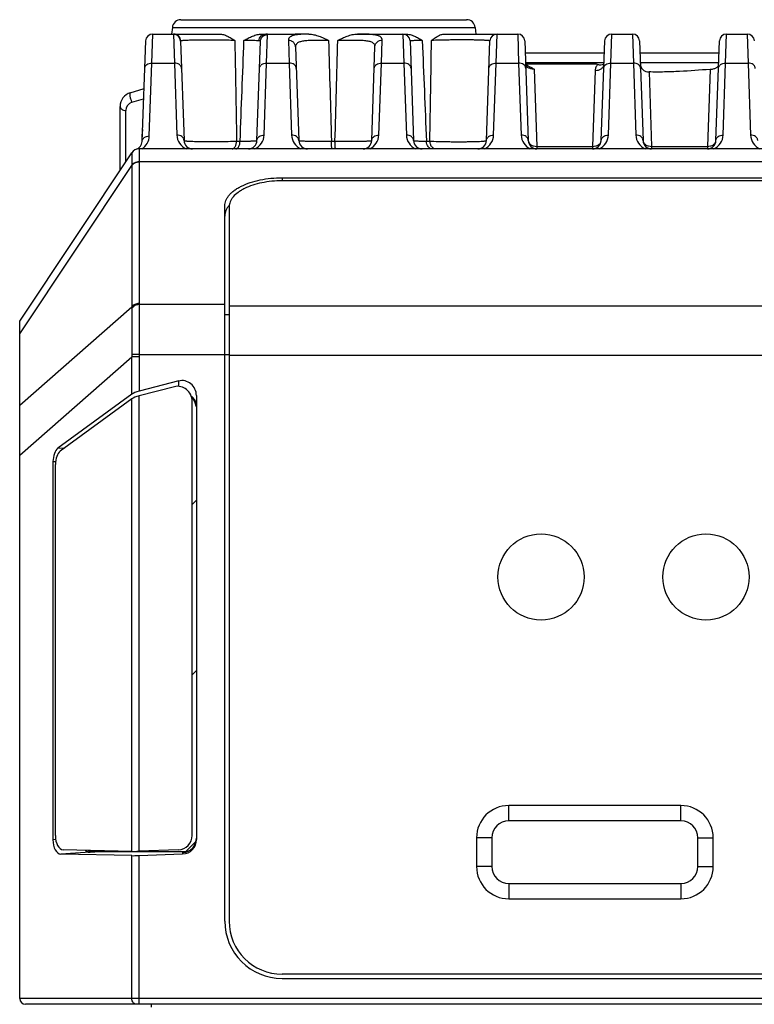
# Model space of a CAD drawing. Header units: millimetres. Extents: x 41 to 356, y 46 to 372.
# Tile 2 of 22: x 68 to 93, y 72 to 106. Entities that reach past the tile are written whole.
import ezdxf

# ---------------------------------------------------------------- set-up
doc = ezdxf.new("R2010")
doc.units = ezdxf.units.MM
doc.header["$LTSCALE"] = 23.1
doc.layers.add('00_COMPONENTS', color=7, linetype='CONTINUOUS')

msp = doc.modelspace()

# ---------------------------------------------------------------- linework, layer by layer
at = {"layer": '00_COMPONENTS', "color": 7}
for p, q in [((72.944, 105.656), (72.919, 105.424)), ((73.242, 105.924), (83.202, 105.924)), ((83.5, 105.656), (83.524, 105.424)), ((72.263, 105.424), (74.594, 105.424)), ((76.072, 105.424), (77.222, 105.424)), ((77.7, 105.423), (77.222, 105.424)), ((79.395, 105.424), (81.078, 105.424)), ((82.424, 105.424), (84.981, 105.424)), ((88.263, 105.424), (88.981, 105.424)), ((92.263, 105.424), (92.981, 105.424)), ((71.891, 101.683), (72.014, 105.183)), ((73.23, 105.18), (73.352, 101.714)), ((75.892, 101.714), (76.013, 105.165)), ((77.238, 104.974), (77.352, 101.714)), ((79.892, 101.714), (80.006, 104.981)), ((81.23, 105.183), (81.352, 101.714)), ((83.892, 101.714), (84.014, 105.183)), ((85.23, 105.183), (85.352, 101.714)), ((87.892, 101.714), (88.014, 105.183)), ((89.23, 105.183), (89.352, 101.714)), ((91.892, 101.714), (92.014, 105.183)), ((85.245, 104.775), (87.999, 104.775)), ((89.245, 104.775), (91.999, 104.775)), ((85.258, 104.383), (87.719, 104.383)), ((89.26, 104.35), (89.261, 104.345)), ((75.958, 103.814), (75.966, 103.816)), ((71.478, 103.382), (71.956, 103.525)), ((71.122, 100.674), (71.122, 102.903)), ((71.893, 101.736), (71.893, 101.937)), ((67.622, 95.424), (71.533, 101.291)), ((117.461, 101.424), (71.783, 101.424)), ((76.772, 100.417), (112.472, 100.417)), ((112.472, 100.311), (76.772, 100.311)), ((74.772, 74.524), (74.772, 99.434)), ((74.922, 99.403), (74.922, 74.524)), ((67.622, 71.824), (67.622, 95.424)), ((73.164, 93.338), (71.782, 92.983)), ((73.014, 93.137), (71.782, 92.821)), ((71.533, 92.877), (68.956, 90.993)), ((71.533, 92.715), (69.039, 90.892)), ((73.633, 77.506), (73.633, 92.628)), ((73.783, 92.828), (73.783, 77.361)), ((68.783, 90.529), (68.783, 77.358)), ((68.866, 77.506), (68.866, 90.428)), ((90.672, 78.549), (84.672, 78.549)), ((83.547, 77.424), (83.547, 76.424)), ((91.797, 76.424), (91.797, 77.424)), ((71.533, 76.803), (69.057, 76.857)), ((71.533, 76.953), (69.14, 77.005)), ((70.147, 76.945), (70.419, 76.945)), ((70.419, 76.945), (73.462, 76.945)), ((73.15, 77.006), (71.782, 76.957)), ((71.782, 76.807), (73.3, 76.861)), ((84.672, 75.299), (90.672, 75.299)), ((112.472, 72.674), (76.772, 72.674)), ((76.772, 72.524), (112.472, 72.524)), ((121.422, 71.624), (67.822, 71.624))]:
    msp.add_line(p, q, dxfattribs=at)
at = {"layer": '00_COMPONENTS', "color": 4}
for p, q in [((72.944, 105.656), (83.5, 105.656)), ((72.23, 104.415), (72.263, 105.424)), ((72.981, 105.421), (73.014, 104.415)), ((76.23, 104.415), (76.263, 105.405)), ((79.467, 105.424), (79.464, 105.424)), ((80.981, 105.424), (81.014, 104.415)), ((84.23, 104.415), (84.263, 105.424)), ((84.981, 105.424), (85.014, 104.415)), ((88.23, 104.415), (88.263, 105.424)), ((88.981, 105.424), (89.014, 104.415)), ((92.23, 104.415), (92.263, 105.424)), ((92.981, 105.424), (93.014, 104.415)), ((76.988, 105.204), (77.014, 104.415)), ((80.23, 104.415), (80.256, 105.212)), ((72.141, 101.873), (72.23, 104.415)), ((72.23, 104.415), (73.014, 104.415)), ((73.014, 104.415), (73.102, 101.905)), ((76.142, 101.905), (76.23, 104.415)), ((76.23, 104.415), (77.014, 104.415)), ((77.014, 104.415), (77.102, 101.905)), ((80.142, 101.905), (80.23, 104.415)), ((80.23, 104.415), (81.014, 104.415)), ((81.014, 104.415), (81.102, 101.905)), ((84.142, 101.905), (84.23, 104.415)), ((84.23, 104.415), (85.014, 104.415)), ((85.014, 104.415), (85.102, 101.905)), ((85.257, 104.433), (87.987, 104.433)), ((88.142, 101.905), (88.23, 104.415)), ((88.23, 104.415), (89.014, 104.415)), ((89.014, 104.415), (89.102, 101.905)), ((89.257, 104.433), (91.987, 104.433)), ((92.142, 101.905), (92.23, 104.415)), ((92.23, 104.415), (93.014, 104.415)), ((93.014, 104.415), (93.102, 101.905)), ((85.558, 104.198), (85.651, 101.512)), ((87.685, 104.157), (87.593, 101.512)), ((89.561, 104.104), (89.651, 101.512)), ((91.686, 104.193), (91.593, 101.512)), ((71.536, 103.049), (71.943, 103.171)), ((71.322, 100.974), (71.322, 102.761)), ((71.893, 101.937), (71.9, 101.932)), ((75.185, 101.693), (75.306, 101.693)), ((78.492, 101.693), (78.613, 101.693)), ((81.799, 101.693), (81.92, 101.693)), ((71.533, 101.291), (71.533, 101.29)), ((85.651, 101.512), (85.651, 101.424)), ((85.651, 101.512), (87.593, 101.512)), ((87.593, 101.512), (87.593, 101.424)), ((89.651, 101.512), (89.651, 101.424)), ((89.651, 101.512), (91.593, 101.512)), ((91.593, 101.512), (91.593, 101.424)), ((67.622, 94.98), (71.533, 100.846)), ((71.533, 100.846), (71.533, 95.919)), ((71.782, 100.962), (71.782, 96.036)), ((117.461, 100.972), (71.783, 100.972)), ((76.772, 100.417), (76.772, 100.311)), ((67.622, 92.495), (71.533, 95.919)), ((74.772, 95.998), (71.783, 95.998)), ((74.922, 95.954), (114.322, 95.954)), ((74.772, 95.65), (74.922, 95.65)), ((67.622, 90.757), (71.533, 94.181)), ((71.783, 94.257), (71.532, 94.262)), ((71.533, 92.877), (71.533, 94.181)), ((71.782, 94.181), (71.533, 94.181)), ((71.782, 94.181), (71.782, 92.983)), ((71.783, 94.257), (74.922, 94.257)), ((74.922, 94.234), (114.322, 94.234)), ((73.164, 93.151), (73.164, 93.338)), ((71.533, 76.953), (71.533, 92.715)), ((71.782, 76.957), (71.782, 92.821)), ((68.956, 90.993), (69.192, 91.004)), ((68.783, 90.529), (68.872, 90.533)), ((73.633, 89.04), (73.783, 89.19)), ((73.633, 83.1), (73.783, 83.25)), ((84.672, 78.015), (84.672, 78.549)), ((90.672, 78.015), (90.672, 78.549)), ((90.672, 78.015), (84.672, 78.015)), ((68.877, 77.363), (68.783, 77.358)), ((73.417, 76.945), (73.765, 77.293)), ((84.081, 77.424), (83.547, 77.424)), ((84.081, 77.424), (84.081, 76.424)), ((91.263, 76.424), (91.263, 77.424)), ((91.263, 77.424), (91.797, 77.424)), ((70.077, 76.92), (69.057, 76.857)), ((70.077, 76.92), (70.419, 76.945)), ((73.3, 76.914), (73.357, 76.919)), ((73.3, 76.914), (73.3, 76.861)), ((71.533, 71.824), (71.533, 76.803)), ((71.782, 71.624), (71.782, 76.807)), ((84.081, 76.424), (83.547, 76.424)), ((91.263, 76.424), (91.797, 76.424)), ((84.672, 75.833), (84.672, 75.299)), ((84.672, 75.833), (90.672, 75.833)), ((90.672, 75.833), (90.672, 75.299)), ((121.622, 71.824), (67.622, 71.824)), ((72.212, 71.524), (72.212, 71.624))]:
    msp.add_line(p, q, dxfattribs=at)
at = {"layer": '00_COMPONENTS', "color": 7}
for points in [[(83.985, 104.373), (83.985, 104.372), (83.983, 104.37), (83.981, 104.367), (83.978, 104.364)], [(85.277, 104.354), (85.273, 104.357), (85.269, 104.361), (85.266, 104.364), (85.263, 104.367), (85.261, 104.37), (85.259, 104.372), (85.259, 104.373)], [(85.357, 104.308), (85.349, 104.311), (85.339, 104.316), (85.33, 104.32), (85.322, 104.324), (85.314, 104.329), (85.307, 104.333), (85.3, 104.337), (85.293, 104.342), (85.288, 104.346), (85.282, 104.35), (85.277, 104.354)], [(87.985, 104.359), (87.985, 104.358), (87.985, 104.357), (87.985, 104.357), (87.984, 104.357), (87.984, 104.357)]]:
    msp.add_lwpolyline(points, dxfattribs=at)
for centre in [(85.795, 86.511), (91.545, 86.511)]:
    msp.add_circle(centre, 1.5, dxfattribs=at)
for centre, radius, start, end in [((73.242, 105.624), 0.3, 90, 174), ((83.202, 105.624), 0.3, 6, 90), ((72.263, 105.174), 0.25, 90, 178), ((72.981, 105.174), 0.25, 2, 84.6667), ((80.981, 105.174), 0.25, 2, 90), ((84.263, 105.174), 0.25, 90, 178), ((84.981, 105.174), 0.25, 2, 90), ((88.263, 105.174), 0.25, 90, 178), ((88.981, 105.174), 0.25, 2, 90), ((92.263, 105.174), 0.25, 90, 178), ((92.981, 105.174), 0.25, 2, 90), ((88.786, 107.394), 3.194, 250.4936, 251.5495), ((87.777, 104.89), 0.549, 291.3698, 292.3529), ((71.622, 102.903), 0.5, 106.6992, 180), ((72.913, 101.937), 1.02, 171.0338, 180.0111), ((71.591, 101.693), 0.3, 288.5657, 358), ((73.651, 101.724), 0.3, 182, 270), ((75.593, 101.724), 0.3, 270, 358), ((77.651, 101.724), 0.3, 182, 270), ((79.593, 101.724), 0.3, 270, 358), ((81.651, 101.724), 0.3, 182, 270), ((83.593, 101.724), 0.3, 270, 358), ((85.651, 101.724), 0.3, 182, 270), ((87.593, 101.724), 0.3, 270, 358), ((89.651, 101.724), 0.3, 182, 270), ((91.593, 101.724), 0.3, 270, 358), ((71.782, 101.124), 0.3, 90, 146.3099), ((84.672, 77.424), 1.125, 90, 180), ((90.672, 77.424), 1.125, 0, 90), ((73.29, 77.414), 0.499, 271.2124, 274.5258), ((84.672, 76.424), 1.125, 180, 270), ((90.672, 76.424), 1.125, 270, 360), ((76.772, 74.524), 2, 180, 270), ((76.772, 74.524), 1.85, 180, 270), ((67.822, 71.824), 0.2, 180, 270)]:
    msp.add_arc(centre, radius, start, end, dxfattribs=at)
at = {"layer": '00_COMPONENTS', "color": 4}
for centre, radius, start, end in [((72.981, 105.171), 0.25, 2.017, 90.0195), ((79.372, 87.943), 17.481, 89.6958, 89.9246), ((-1630.494, 130.903), 1712.664, 359.022747, 359.140103), ((71.622, 102.761), 0.3, 106.6991, 180.0001), ((71.591, 101.893), 0.55, 301.6243, 358.0009), ((73.651, 101.924), 0.55, 181.9999, 245.2671), ((75.593, 101.924), 0.55, 294.7328, 358.0001), ((77.651, 101.924), 0.55, 181.9999, 245.2671), ((79.593, 101.924), 0.55, 294.7328, 358.0001), ((81.651, 101.924), 0.55, 181.9999, 245.2671), ((83.593, 101.924), 0.55, 294.7328, 358.0001), ((85.651, 101.924), 0.55, 181.9999, 245.2671), ((87.593, 101.924), 0.55, 294.7328, 358.0001), ((89.651, 101.924), 0.55, 181.9999, 245.2671), ((91.593, 101.924), 0.55, 294.7328, 358.0001), ((93.651, 101.924), 0.55, 181.9999, 245.2671), ((71.783, 101.124), 0.3, 146.3099, 146.349), ((72.815, 100.861), 1.282, 180.2301, 180.6641), ((73.028, 100.962), 1.245, 179.5672, 179.9999), ((72.516, 95.884), 0.984, 177.9548, 180.4123), ((72.611, 96.036), 0.829, 180.0046, 182.5948), ((75.225, 94.249), 3.693, 179.7872, 181.0558), ((75.207, 94.181), 3.424, 178.7234, 179.9981), ((84.672, 77.424), 0.591, 90, 180), ((90.672, 77.424), 0.591, 0, 90), ((84.672, 76.424), 0.591, 180, 270), ((90.672, 76.424), 0.591, 270, 360)]:
    msp.add_arc(centre, radius, start, end, dxfattribs=at)
at = {"layer": '00_COMPONENTS', "color": 7}
for centre, major_axis, ratio, start_param, end_param in [((72.893, 101.918), (-0.479, 0.898), 0.977687, 0.914259, 1.071148), ((73.283, 92.828), (0, 0.524), 0.953479, -1.570796, 0.240077), ((71.782, 92.888), (0.299, 0.085), 0.294741, 1.48754, 2.470334), ((73.133, 92.628), (0, -0.524), 0.953479, 1.570796, 3.381668), ((71.782, 92.726), (0.299, 0.085), 0.294744, 1.48754, 2.470334), ((73.417, 92.353), (0.001, 0.501), 0.730594, 4.900293, 5.723645), ((69.06, 90.529), (0, 0.5), 0.554295, 0.384968, 1.570793), ((69.143, 90.428), (0, 0.5), 0.554295, 0.384969, 1.570796), ((69.06, 77.358), (0, 0.501), 0.55398, 1.570793, 3.129496), ((69.143, 77.506), (0, 0.501), 0.553981, -4.712389, -3.153689), ((73.133, 77.506), (0, -0.5), 0.999265, 0.035665, 1.570796), ((73.283, 77.361), (0, 0.5), 0.999265, -3.105925, -1.570796), ((73.417, 77.446), (-0.001, 0.501), 0.731234, 4.119196, 4.642654), ((70.147, 77.446), (0.001, 0.501), 0.731234, -3.548476, -3.140021), ((70.42, 77.446), (0.001, 0.501), 0.731234, -3.515902, -3.140021), ((71.782, 76.968), (0.3, 0.011), 0.038313, -2.55496, -1.572166), ((73.417, 77.446), (-0.001, 0.501), 0.731234, -3.14317, -2.960426), ((71.782, 76.818), (0.3, 0.011), 0.038315, -2.55496, -1.572167)]:
    msp.add_ellipse(centre, major_axis=major_axis, ratio=ratio, start_param=start_param, end_param=end_param, dxfattribs=at)
at = {"layer": '00_COMPONENTS', "color": 4}
for points, knots in [([(72.989, 105.424), (72.988, 105.424), (72.986, 105.424), (72.983, 105.424), (72.981, 105.423), (72.981, 105.422), (72.981, 105.421)], [0, 0, 0, 0, 0.390985, 0.673455, 0.861377, 1, 1, 1, 1]), ([(73.237, 105.187), (73.236, 105.218), (73.221, 105.281), (73.165, 105.36), (73.084, 105.412), (73.021, 105.424), (72.989, 105.424)], [0, 0, 0, 0, 0.250683, 0.50095, 0.750666, 1, 1, 1, 1]), ([(75.964, 105.19), (75.966, 105.221), (75.981, 105.283), (76.035, 105.36), (76.112, 105.412), (76.173, 105.424), (76.203, 105.424)], [0, 0, 0, 0, 0.254827, 0.506703, 0.754701, 1, 1, 1, 1]), ([(76.013, 105.165), (76.014, 105.196), (76.029, 105.26), (76.085, 105.339), (76.167, 105.393), (76.231, 105.405), (76.263, 105.405)], [0, 0, 0, 0, 0.249561, 0.499376, 0.749553, 1, 1, 1, 1]), ([(76.263, 105.405), (76.263, 105.406), (76.262, 105.41), (76.259, 105.414), (76.254, 105.417), (76.244, 105.421), (76.227, 105.424), (76.212, 105.424), (76.203, 105.424)], [0, 0, 0, 0, 0.068761, 0.139463, 0.223275, 0.327334, 0.609353, 1, 1, 1, 1]), ([(77.7, 105.423), (77.645, 105.422), (77.542, 105.42), (77.397, 105.412), (77.272, 105.398), (77.169, 105.378), (77.098, 105.353), (77.054, 105.328), (77.029, 105.307), (77.009, 105.285), (76.996, 105.26), (76.989, 105.233), (76.988, 105.214), (76.988, 105.204)], [0, 0, 0, 0, 0.203212, 0.384201, 0.540402, 0.67062, 0.775627, 0.819797, 0.859434, 0.895731, 0.930179, 0.964421, 1, 1, 1, 1]), ([(80.256, 105.212), (80.257, 105.222), (80.255, 105.241), (80.247, 105.269), (80.232, 105.295), (80.21, 105.318), (80.182, 105.338), (80.147, 105.356), (80.106, 105.371), (80.039, 105.389), (79.938, 105.405), (79.8, 105.416), (79.64, 105.422), (79.527, 105.424), (79.467, 105.424)], [0, 0, 0, 0, 0.033706, 0.066157, 0.099067, 0.134216, 0.173158, 0.217079, 0.2668, 0.322834, 0.454715, 0.612986, 0.795818, 1, 1, 1, 1]), ([(73.237, 105.187), (73.236, 105.187), (73.234, 105.186), (73.232, 105.185), (73.231, 105.182), (73.23, 105.181), (73.23, 105.18)], [0, 0, 0, 0, 0.316485, 0.570587, 0.786219, 1, 1, 1, 1]), ([(73.248, 105.189), (73.247, 105.189), (73.243, 105.188), (73.24, 105.188), (73.237, 105.187)], [0, 0, 0, 0, 0.288726, 1, 1, 1, 1]), ([(75.121, 105.2), (75.032, 105.203), (74.846, 105.207), (74.559, 105.212), (74.263, 105.214), (73.977, 105.213), (73.754, 105.211), (73.595, 105.208), (73.495, 105.205), (73.409, 105.202), (73.34, 105.198), (73.288, 105.194), (73.259, 105.191), (73.248, 105.189)], [0, 0, 0, 0, 0.141865, 0.298529, 0.460014, 0.615761, 0.755561, 0.816615, 0.87047, 0.916318, 0.953499, 0.981507, 1, 1, 1, 1]), ([(75.121, 105.2), (75.126, 104.908), (75.147, 103.739), (75.168, 102.57), (75.185, 101.693)], [0, 0, 0, 0, 0.24993, 1, 1, 1, 1]), ([(75.964, 105.19), (75.937, 105.191), (75.871, 105.194), (75.755, 105.197), (75.608, 105.199), (75.5, 105.2), (75.441, 105.2)], [0, 0, 0, 0, 0.155296, 0.378862, 0.663551, 1, 1, 1, 1]), ([(76.013, 105.165), (76.013, 105.166), (76.013, 105.17), (76.009, 105.177), (76, 105.183), (75.984, 105.188), (75.971, 105.189), (75.964, 105.19)], [0, 0, 0, 0, 0.087457, 0.172387, 0.367204, 0.636314, 1, 1, 1, 1]), ([(77.238, 104.974), (77.237, 105.004), (77.222, 105.066), (77.165, 105.142), (77.083, 105.193), (77.02, 105.204), (76.988, 105.204)], [0, 0, 0, 0, 0.244879, 0.492741, 0.744826, 1, 1, 1, 1]), ([(78.389, 105.2), (78.311, 105.2), (78.158, 105.201), (77.937, 105.202), (77.764, 105.199), (77.638, 105.192), (77.554, 105.184), (77.479, 105.173), (77.414, 105.158), (77.358, 105.139), (77.312, 105.115), (77.277, 105.087), (77.253, 105.053), (77.239, 105.015), (77.237, 104.988), (77.238, 104.974)], [0, 0, 0, 0, 0.186749, 0.364989, 0.527563, 0.600916, 0.668049, 0.728459, 0.781894, 0.828457, 0.868736, 0.903948, 0.936002, 0.967265, 1, 1, 1, 1]), ([(80.006, 104.981), (80.007, 104.995), (80.005, 105.024), (79.989, 105.065), (79.96, 105.099), (79.918, 105.128), (79.865, 105.151), (79.801, 105.169), (79.725, 105.182), (79.639, 105.192), (79.543, 105.198), (79.399, 105.202), (79.205, 105.203), (78.961, 105.201), (78.793, 105.2), (78.709, 105.199)], [0, 0, 0, 0, 0.031103, 0.060875, 0.091941, 0.126908, 0.1677, 0.215402, 0.270404, 0.33259, 0.401491, 0.476406, 0.640776, 0.818037, 1, 1, 1, 1]), ([(80.006, 104.981), (80.008, 105.012), (80.022, 105.073), (80.079, 105.15), (80.161, 105.2), (80.225, 105.212), (80.256, 105.212)], [0, 0, 0, 0, 0.245058, 0.492993, 0.745005, 1, 1, 1, 1]), ([(81.657, 105.2), (81.625, 105.2), (81.565, 105.199), (81.48, 105.198), (81.407, 105.196), (81.353, 105.194), (81.317, 105.192), (81.294, 105.191), (81.275, 105.19), (81.259, 105.189), (81.247, 105.187), (81.238, 105.186), (81.233, 105.185), (81.231, 105.184), (81.23, 105.183), (81.23, 105.183)], [0, 0, 0, 0, 0.223125, 0.421867, 0.593931, 0.737353, 0.797812, 0.850544, 0.895412, 0.932303, 0.961138, 0.981878, 0.994577, 0.998047, 1, 1, 1, 1]), ([(84.014, 105.183), (84.014, 105.184), (84.01, 105.186), (84.006, 105.188), (84.001, 105.189), (83.994, 105.191), (83.981, 105.193), (83.962, 105.196), (83.934, 105.199), (83.901, 105.201), (83.861, 105.204), (83.798, 105.207), (83.705, 105.211), (83.58, 105.215), (83.438, 105.217), (83.283, 105.219), (83.116, 105.22), (82.943, 105.22), (82.768, 105.219), (82.54, 105.216), (82.276, 105.211), (82.071, 105.204), (81.976, 105.2)], [0, 0, 0, 0, 0.002157, 0.004196, 0.006956, 0.010451, 0.014688, 0.02539, 0.03904, 0.055594, 0.074984, 0.097127, 0.149256, 0.210985, 0.281061, 0.357993, 0.440085, 0.525481, 0.612234, 0.69837, 0.861177, 1, 1, 1, 1]), ([(71.98, 104.224), (71.98, 104.237), (71.985, 104.263), (72, 104.3), (72.024, 104.333), (72.067, 104.373), (72.136, 104.407), (72.198, 104.416), (72.23, 104.415)], [0, 0, 0, 0, 0.111327, 0.224903, 0.342545, 0.46532, 0.725445, 1, 1, 1, 1]), ([(73.264, 104.224), (73.263, 104.237), (73.259, 104.263), (73.244, 104.3), (73.22, 104.333), (73.177, 104.373), (73.108, 104.407), (73.046, 104.416), (73.014, 104.415)], [0, 0, 0, 0, 0.111327, 0.224903, 0.342545, 0.46532, 0.725445, 1, 1, 1, 1]), ([(75.98, 104.224), (75.98, 104.237), (75.985, 104.263), (76, 104.3), (76.024, 104.333), (76.067, 104.373), (76.136, 104.407), (76.198, 104.416), (76.23, 104.415)], [0, 0, 0, 0, 0.111327, 0.224903, 0.342545, 0.46532, 0.725445, 1, 1, 1, 1]), ([(77.264, 104.224), (77.263, 104.237), (77.259, 104.263), (77.244, 104.3), (77.22, 104.333), (77.177, 104.373), (77.108, 104.407), (77.046, 104.416), (77.014, 104.415)], [0, 0, 0, 0, 0.111327, 0.224903, 0.342545, 0.46532, 0.725445, 1, 1, 1, 1]), ([(79.98, 104.224), (79.98, 104.237), (79.985, 104.263), (80, 104.3), (80.024, 104.333), (80.067, 104.373), (80.136, 104.407), (80.198, 104.416), (80.23, 104.415)], [0, 0, 0, 0, 0.111327, 0.224903, 0.342545, 0.46532, 0.725445, 1, 1, 1, 1]), ([(81.264, 104.224), (81.263, 104.237), (81.259, 104.263), (81.244, 104.3), (81.22, 104.333), (81.177, 104.373), (81.108, 104.407), (81.046, 104.416), (81.014, 104.415)], [0, 0, 0, 0, 0.111327, 0.224903, 0.342545, 0.46532, 0.725445, 1, 1, 1, 1]), ([(83.98, 104.224), (83.98, 104.237), (83.985, 104.263), (84, 104.3), (84.024, 104.333), (84.067, 104.373), (84.136, 104.407), (84.198, 104.416), (84.23, 104.415)], [0, 0, 0, 0, 0.111327, 0.224903, 0.342545, 0.46532, 0.725445, 1, 1, 1, 1]), ([(85.264, 104.224), (85.263, 104.237), (85.259, 104.263), (85.244, 104.3), (85.22, 104.333), (85.177, 104.373), (85.108, 104.407), (85.046, 104.416), (85.014, 104.415)], [0, 0, 0, 0, 0.111327, 0.224903, 0.342545, 0.46532, 0.725445, 1, 1, 1, 1]), ([(85.558, 104.198), (85.519, 104.198), (85.462, 104.206), (85.392, 104.228), (85.347, 104.25), (85.31, 104.275), (85.282, 104.302), (85.265, 104.33), (85.259, 104.35), (85.259, 104.359)], [0, 0, 0, 0, 0.318432, 0.468412, 0.606771, 0.730096, 0.836192, 0.925046, 1, 1, 1, 1]), ([(87.775, 104.364), (87.748, 104.335), (87.715, 104.286), (87.69, 104.213), (87.686, 104.176), (87.685, 104.157)], [0, 0, 0, 0, 0.516226, 0.760644, 1, 1, 1, 1]), ([(87.685, 104.157), (87.723, 104.157), (87.797, 104.165), (87.88, 104.201), (87.932, 104.243), (87.961, 104.278), (87.979, 104.317), (87.984, 104.345), (87.985, 104.359)], [0, 0, 0, 0, 0.287228, 0.553359, 0.675145, 0.788962, 0.896308, 1, 1, 1, 1]), ([(87.98, 104.224), (87.98, 104.237), (87.985, 104.263), (88, 104.3), (88.024, 104.333), (88.067, 104.373), (88.136, 104.407), (88.198, 104.416), (88.23, 104.415)], [0, 0, 0, 0, 0.111327, 0.224903, 0.342545, 0.46532, 0.725445, 1, 1, 1, 1]), ([(89.264, 104.224), (89.263, 104.237), (89.259, 104.263), (89.244, 104.3), (89.22, 104.333), (89.177, 104.373), (89.108, 104.407), (89.046, 104.416), (89.014, 104.415)], [0, 0, 0, 0, 0.111327, 0.224903, 0.342545, 0.46532, 0.725445, 1, 1, 1, 1]), ([(89.261, 104.345), (89.261, 104.346), (89.26, 104.351), (89.259, 104.355), (89.259, 104.359)], [0, 0, 0, 0, 0.256773, 1, 1, 1, 1]), ([(91.98, 104.224), (91.98, 104.237), (91.985, 104.263), (92, 104.3), (92.024, 104.333), (92.067, 104.373), (92.136, 104.407), (92.198, 104.416), (92.23, 104.415)], [0, 0, 0, 0, 0.111327, 0.224903, 0.342545, 0.46532, 0.725445, 1, 1, 1, 1]), ([(93.264, 104.224), (93.263, 104.237), (93.259, 104.263), (93.244, 104.3), (93.22, 104.333), (93.177, 104.373), (93.108, 104.407), (93.046, 104.416), (93.014, 104.415)], [0, 0, 0, 0, 0.111327, 0.224903, 0.342545, 0.46532, 0.725445, 1, 1, 1, 1]), ([(71.478, 103.382), (71.476, 103.381), (71.47, 103.378), (71.465, 103.369), (71.461, 103.356), (71.458, 103.341), (71.457, 103.322), (71.458, 103.301), (71.46, 103.278), (71.465, 103.243), (71.476, 103.197), (71.492, 103.144), (71.512, 103.094), (71.527, 103.063), (71.536, 103.049)], [0, 0, 0, 0, 0.023305, 0.051552, 0.087407, 0.131751, 0.184507, 0.245076, 0.312518, 0.385661, 0.543515, 0.70674, 0.862818, 1, 1, 1, 1]), ([(71.122, 102.903), (71.122, 102.894), (71.125, 102.875), (71.136, 102.848), (71.155, 102.823), (71.19, 102.794), (71.246, 102.768), (71.296, 102.761), (71.322, 102.761)], [0, 0, 0, 0, 0.103459, 0.210668, 0.324499, 0.446432, 0.712953, 1, 1, 1, 1]), ([(71.891, 101.683), (71.892, 101.695), (71.896, 101.721), (71.911, 101.758), (71.935, 101.792), (71.978, 101.831), (72.047, 101.865), (72.109, 101.874), (72.141, 101.873)], [0, 0, 0, 0, 0.111327, 0.224903, 0.342545, 0.46532, 0.725445, 1, 1, 1, 1]), ([(73.352, 101.714), (73.351, 101.727), (73.347, 101.752), (73.332, 101.789), (73.308, 101.823), (73.265, 101.862), (73.196, 101.896), (73.133, 101.905), (73.102, 101.905)], [0, 0, 0, 0, 0.111327, 0.224903, 0.342545, 0.46532, 0.725445, 1, 1, 1, 1]), ([(75.892, 101.714), (75.893, 101.727), (75.897, 101.752), (75.912, 101.789), (75.936, 101.823), (75.979, 101.862), (76.048, 101.896), (76.111, 101.905), (76.142, 101.905)], [0, 0, 0, 0, 0.111327, 0.224903, 0.342545, 0.46532, 0.725445, 1, 1, 1, 1]), ([(77.352, 101.714), (77.351, 101.727), (77.347, 101.752), (77.332, 101.789), (77.308, 101.823), (77.265, 101.862), (77.196, 101.896), (77.133, 101.905), (77.102, 101.905)], [0, 0, 0, 0, 0.111327, 0.224903, 0.342545, 0.46532, 0.725445, 1, 1, 1, 1]), ([(79.892, 101.714), (79.893, 101.727), (79.897, 101.752), (79.912, 101.789), (79.936, 101.823), (79.979, 101.862), (80.048, 101.896), (80.111, 101.905), (80.142, 101.905)], [0, 0, 0, 0, 0.111327, 0.224903, 0.342545, 0.46532, 0.725445, 1, 1, 1, 1]), ([(81.352, 101.714), (81.351, 101.727), (81.347, 101.752), (81.332, 101.789), (81.308, 101.823), (81.265, 101.862), (81.196, 101.896), (81.133, 101.905), (81.102, 101.905)], [0, 0, 0, 0, 0.111327, 0.224903, 0.342545, 0.46532, 0.725445, 1, 1, 1, 1]), ([(83.892, 101.714), (83.893, 101.727), (83.897, 101.752), (83.912, 101.789), (83.936, 101.823), (83.979, 101.862), (84.048, 101.896), (84.111, 101.905), (84.142, 101.905)], [0, 0, 0, 0, 0.111327, 0.224903, 0.342545, 0.46532, 0.725445, 1, 1, 1, 1]), ([(85.352, 101.714), (85.351, 101.727), (85.347, 101.752), (85.332, 101.789), (85.308, 101.823), (85.265, 101.862), (85.196, 101.896), (85.133, 101.905), (85.102, 101.905)], [0, 0, 0, 0, 0.111327, 0.224903, 0.342545, 0.46532, 0.725445, 1, 1, 1, 1]), ([(87.892, 101.714), (87.893, 101.727), (87.897, 101.752), (87.912, 101.789), (87.936, 101.823), (87.979, 101.862), (88.048, 101.896), (88.111, 101.905), (88.142, 101.905)], [0, 0, 0, 0, 0.111327, 0.224903, 0.342545, 0.46532, 0.725445, 1, 1, 1, 1]), ([(89.352, 101.714), (89.351, 101.727), (89.347, 101.752), (89.332, 101.789), (89.308, 101.823), (89.265, 101.862), (89.196, 101.896), (89.133, 101.905), (89.102, 101.905)], [0, 0, 0, 0, 0.111327, 0.224903, 0.342545, 0.46532, 0.725445, 1, 1, 1, 1]), ([(91.892, 101.714), (91.893, 101.727), (91.897, 101.752), (91.912, 101.789), (91.936, 101.823), (91.979, 101.862), (92.048, 101.896), (92.111, 101.905), (92.142, 101.905)], [0, 0, 0, 0, 0.111327, 0.224903, 0.342545, 0.46532, 0.725445, 1, 1, 1, 1]), ([(93.352, 101.714), (93.351, 101.727), (93.347, 101.752), (93.332, 101.789), (93.308, 101.823), (93.265, 101.862), (93.196, 101.896), (93.133, 101.905), (93.102, 101.905)], [0, 0, 0, 0, 0.111327, 0.224903, 0.342545, 0.46532, 0.725445, 1, 1, 1, 1]), ([(73.352, 101.714), (73.352, 101.712), (73.354, 101.711), (73.358, 101.709), (73.365, 101.707), (73.377, 101.705), (73.395, 101.702), (73.419, 101.7), (73.447, 101.698), (73.48, 101.695), (73.534, 101.692), (73.612, 101.689), (73.718, 101.686), (73.838, 101.683), (73.971, 101.681), (74.115, 101.68), (74.266, 101.679), (74.422, 101.68), (74.632, 101.681), (74.887, 101.685), (75.088, 101.69), (75.185, 101.693)], [0, 0, 0, 0, 0.002145, 0.004112, 0.006748, 0.014077, 0.024167, 0.036998, 0.052528, 0.070698, 0.091433, 0.140248, 0.19815, 0.26414, 0.337066, 0.415641, 0.498468, 0.584066, 0.670906, 0.842114, 1, 1, 1, 1]), ([(75.026, 101.424), (75.036, 101.424), (75.056, 101.428), (75.085, 101.444), (75.112, 101.469), (75.135, 101.502), (75.154, 101.542), (75.175, 101.606), (75.183, 101.658), (75.185, 101.693)], [0, 0, 0, 0, 0.087617, 0.182017, 0.287935, 0.407477, 0.540589, 0.685671, 1, 1, 1, 1]), ([(75.154, 101.424), (75.163, 101.424), (75.183, 101.428), (75.211, 101.444), (75.236, 101.469), (75.258, 101.502), (75.277, 101.543), (75.297, 101.606), (75.304, 101.658), (75.306, 101.693)], [0, 0, 0, 0, 0.085251, 0.177837, 0.282763, 0.402157, 0.535861, 0.682131, 1, 1, 1, 1]), ([(75.306, 101.693), (75.349, 101.693), (75.43, 101.694), (75.545, 101.695), (75.632, 101.697), (75.694, 101.699), (75.734, 101.7), (75.77, 101.701), (75.802, 101.703), (75.829, 101.705), (75.851, 101.706), (75.868, 101.708), (75.881, 101.709), (75.888, 101.711), (75.891, 101.712), (75.892, 101.713), (75.892, 101.714)], [0, 0, 0, 0, 0.217522, 0.413932, 0.585977, 0.661957, 0.730817, 0.792278, 0.84609, 0.89204, 0.929952, 0.959687, 0.981159, 0.994379, 0.998006, 1, 1, 1, 1]), ([(77.352, 101.714), (77.352, 101.713), (77.354, 101.712), (77.358, 101.711), (77.365, 101.709), (77.374, 101.708), (77.386, 101.707), (77.408, 101.705), (77.441, 101.703), (77.488, 101.701), (77.544, 101.699), (77.61, 101.697), (77.685, 101.695), (77.767, 101.694), (77.856, 101.693), (77.952, 101.692), (78.089, 101.692), (78.27, 101.692), (78.417, 101.692), (78.492, 101.693)], [0, 0, 0, 0, 0.001766, 0.005562, 0.011625, 0.019989, 0.030654, 0.043604, 0.07626, 0.117691, 0.16754, 0.225371, 0.290671, 0.362858, 0.441284, 0.525241, 0.613969, 0.802487, 1, 1, 1, 1]), ([(78.506, 101.424), (78.506, 101.424), (78.504, 101.426), (78.503, 101.43), (78.502, 101.436), (78.501, 101.445), (78.5, 101.456), (78.498, 101.475), (78.496, 101.504), (78.495, 101.544), (78.493, 101.59), (78.492, 101.64), (78.492, 101.675), (78.492, 101.693)], [0, 0, 0, 0, 0.006709, 0.021458, 0.045052, 0.077476, 0.11852, 0.167871, 0.289835, 0.439362, 0.611487, 0.800464, 1, 1, 1, 1]), ([(78.613, 101.693), (78.695, 101.692), (78.856, 101.691), (79.055, 101.69), (79.208, 101.691), (79.315, 101.691), (79.416, 101.692), (79.51, 101.694), (79.595, 101.695), (79.67, 101.697), (79.735, 101.699), (79.783, 101.701), (79.815, 101.703), (79.835, 101.704), (79.852, 101.706), (79.866, 101.707), (79.877, 101.709), (79.885, 101.71), (79.89, 101.711), (79.892, 101.713), (79.892, 101.714)], [0, 0, 0, 0, 0.191318, 0.377259, 0.465754, 0.550014, 0.629153, 0.702343, 0.768824, 0.827904, 0.878979, 0.921526, 0.939466, 0.955123, 0.968459, 0.979446, 0.988064, 0.994309, 0.99821, 1, 1, 1, 1]), ([(78.634, 101.424), (78.633, 101.424), (78.631, 101.426), (78.63, 101.43), (78.628, 101.436), (78.625, 101.449), (78.623, 101.471), (78.62, 101.504), (78.617, 101.544), (78.615, 101.59), (78.614, 101.64), (78.613, 101.675), (78.613, 101.693)], [0, 0, 0, 0, 0.008366, 0.023876, 0.047874, 0.080509, 0.170956, 0.292654, 0.441684, 0.61314, 0.801327, 1, 1, 1, 1]), ([(81.352, 101.714), (81.352, 101.713), (81.352, 101.713), (81.355, 101.711), (81.36, 101.71), (81.37, 101.708), (81.383, 101.707), (81.399, 101.705), (81.419, 101.704), (81.443, 101.702), (81.482, 101.7), (81.538, 101.698), (81.615, 101.696), (81.703, 101.694), (81.766, 101.693), (81.799, 101.693)], [0, 0, 0, 0, 0.002254, 0.005977, 0.019097, 0.040214, 0.069402, 0.106618, 0.151776, 0.204751, 0.265391, 0.408924, 0.580656, 0.778489, 1, 1, 1, 1]), ([(81.986, 101.424), (81.975, 101.424), (81.951, 101.428), (81.917, 101.443), (81.886, 101.468), (81.848, 101.514), (81.813, 101.59), (81.801, 101.657), (81.799, 101.693)], [0, 0, 0, 0, 0.097417, 0.199535, 0.309906, 0.43039, 0.700682, 1, 1, 1, 1]), ([(81.92, 101.693), (82.016, 101.689), (82.221, 101.682), (82.482, 101.677), (82.705, 101.674), (82.873, 101.673), (83.039, 101.673), (83.197, 101.675), (83.344, 101.677), (83.479, 101.68), (83.598, 101.683), (83.686, 101.688), (83.746, 101.691), (83.784, 101.694), (83.816, 101.697), (83.843, 101.7), (83.863, 101.703), (83.877, 101.706), (83.885, 101.708), (83.889, 101.71), (83.892, 101.712), (83.892, 101.714)], [0, 0, 0, 0, 0.145639, 0.311107, 0.39718, 0.483157, 0.567279, 0.647827, 0.723158, 0.791754, 0.852246, 0.90345, 0.925254, 0.944387, 0.96076, 0.974306, 0.984973, 0.992737, 0.99554, 0.997643, 1, 1, 1, 1]), ([(82.114, 101.424), (82.102, 101.424), (82.078, 101.428), (82.043, 101.443), (82.01, 101.468), (81.971, 101.514), (81.935, 101.59), (81.923, 101.657), (81.92, 101.693)], [0, 0, 0, 0, 0.099433, 0.203168, 0.314504, 0.435217, 0.703966, 1, 1, 1, 1]), ([(85.352, 101.714), (85.352, 101.7), (85.357, 101.672), (85.375, 101.633), (85.404, 101.597), (85.456, 101.555), (85.54, 101.52), (85.613, 101.511), (85.651, 101.512)], [0, 0, 0, 0, 0.103691, 0.211038, 0.324855, 0.446641, 0.712771, 1, 1, 1, 1]), ([(87.593, 101.512), (87.631, 101.511), (87.704, 101.52), (87.788, 101.555), (87.84, 101.597), (87.868, 101.633), (87.887, 101.672), (87.892, 101.7), (87.892, 101.714)], [0, 0, 0, 0, 0.287229, 0.553359, 0.675145, 0.788962, 0.896309, 1, 1, 1, 1]), ([(89.352, 101.714), (89.352, 101.7), (89.357, 101.672), (89.375, 101.633), (89.404, 101.597), (89.456, 101.555), (89.54, 101.52), (89.613, 101.511), (89.651, 101.512)], [0, 0, 0, 0, 0.103691, 0.211038, 0.324855, 0.446641, 0.712771, 1, 1, 1, 1]), ([(91.593, 101.512), (91.631, 101.511), (91.704, 101.52), (91.788, 101.555), (91.84, 101.597), (91.868, 101.633), (91.887, 101.672), (91.892, 101.7), (91.892, 101.714)], [0, 0, 0, 0, 0.287229, 0.553359, 0.675145, 0.788962, 0.896309, 1, 1, 1, 1]), ([(71.533, 101.29), (71.533, 101.29), (71.533, 101.287), (71.532, 101.281), (71.532, 101.271), (71.532, 101.259), (71.531, 101.243), (71.531, 101.215), (71.531, 101.172), (71.531, 101.111), (71.532, 101.037), (71.532, 100.95), (71.533, 100.889), (71.533, 100.856)], [0, 0, 0, 0, 0.006008, 0.019733, 0.041161, 0.070263, 0.107006, 0.151352, 0.262662, 0.403761, 0.574115, 0.773106, 1, 1, 1, 1]), ([(71.783, 101.424), (71.783, 101.424), (71.783, 101.423), (71.783, 101.422), (71.783, 101.42), (71.783, 101.417), (71.783, 101.413), (71.783, 101.408), (71.783, 101.402), (71.783, 101.392), (71.783, 101.378), (71.783, 101.358), (71.783, 101.335), (71.783, 101.308), (71.783, 101.278), (71.783, 101.23), (71.783, 101.163), (71.783, 101.072), (71.783, 101.006), (71.783, 100.972)], [0, 0, 0, 0, 0.00107, 0.004081, 0.009077, 0.016063, 0.025041, 0.036008, 0.048962, 0.063899, 0.09971, 0.143404, 0.194934, 0.254249, 0.321286, 0.395979, 0.568005, 0.769627, 1, 1, 1, 1]), ([(71.783, 100.972), (71.758, 100.972), (71.709, 100.967), (71.64, 100.944), (71.58, 100.907), (71.547, 100.874), (71.533, 100.856)], [0, 0, 0, 0, 0.258094, 0.512466, 0.760255, 1, 1, 1, 1]), ([(71.782, 100.962), (71.758, 100.962), (71.709, 100.957), (71.64, 100.934), (71.58, 100.897), (71.547, 100.864), (71.533, 100.846)], [0, 0, 0, 0, 0.257977, 0.51233, 0.760173, 1, 1, 1, 1]), ([(71.532, 95.877), (71.533, 95.831), (71.532, 95.73), (71.529, 95.569), (71.527, 95.386), (71.526, 95.108), (71.529, 94.731), (71.533, 94.422), (71.532, 94.262)], [0, 0, 0, 0, 0.085924, 0.186768, 0.300759, 0.426045, 0.702682, 1, 1, 1, 1]), ([(71.783, 95.998), (71.759, 95.998), (71.709, 95.992), (71.64, 95.968), (71.579, 95.93), (71.546, 95.896), (71.532, 95.877)], [0, 0, 0, 0, 0.257452, 0.511772, 0.759874, 1, 1, 1, 1]), ([(71.782, 96.036), (71.758, 96.036), (71.709, 96.031), (71.64, 96.008), (71.58, 95.971), (71.547, 95.937), (71.533, 95.919)], [0, 0, 0, 0, 0.257977, 0.51233, 0.760173, 1, 1, 1, 1]), ([(71.783, 95.998), (71.785, 95.95), (71.787, 95.844), (71.787, 95.673), (71.786, 95.477), (71.786, 95.176), (71.787, 94.767), (71.787, 94.431), (71.783, 94.257)], [0, 0, 0, 0, 0.083108, 0.182174, 0.295486, 0.421072, 0.700133, 1, 1, 1, 1]), ([(71.699, 71.624), (71.688, 71.624), (71.666, 71.627), (71.635, 71.638), (71.606, 71.657), (71.572, 71.691), (71.541, 71.747), (71.533, 71.798), (71.533, 71.824)], [0, 0, 0, 0, 0.113773, 0.229403, 0.348405, 0.471668, 0.730023, 1, 1, 1, 1])]:
    msp.add_open_spline(points, degree=3, knots=knots, dxfattribs=at)
at = {"layer": '00_COMPONENTS', "color": 7}
for points, knots in [([(74.594, 105.424), (74.639, 105.424), (74.732, 105.407), (74.864, 105.353), (74.993, 105.281), (75.078, 105.228), (75.121, 105.2)], [0, 0, 0, 0, 0.235956, 0.481637, 0.737027, 1, 1, 1, 1]), ([(75.441, 105.2), (75.49, 105.228), (75.588, 105.283), (75.741, 105.355), (75.902, 105.408), (76.015, 105.424), (76.072, 105.424)], [0, 0, 0, 0, 0.249197, 0.499467, 0.749873, 1, 1, 1, 1]), ([(77.7, 105.423), (77.76, 105.423), (77.882, 105.407), (78.057, 105.353), (78.225, 105.281), (78.334, 105.227), (78.389, 105.2)], [0, 0, 0, 0, 0.249243, 0.499102, 0.749407, 1, 1, 1, 1]), ([(78.709, 105.199), (78.763, 105.227), (78.872, 105.281), (79.04, 105.353), (79.214, 105.408), (79.334, 105.424), (79.395, 105.424)], [0, 0, 0, 0, 0.2518, 0.502526, 0.751964, 1, 1, 1, 1]), ([(81.078, 105.424), (81.13, 105.424), (81.235, 105.408), (81.383, 105.354), (81.523, 105.283), (81.612, 105.228), (81.657, 105.2)], [0, 0, 0, 0, 0.248755, 0.498831, 0.749774, 1, 1, 1, 1]), ([(81.976, 105.2), (82.013, 105.227), (82.085, 105.281), (82.178, 105.341), (82.253, 105.381), (82.327, 105.411), (82.386, 105.424), (82.424, 105.424)], [0, 0, 0, 0, 0.270197, 0.528927, 0.652793, 0.772503, 1, 1, 1, 1]), ([(85.357, 104.308), (85.393, 104.293), (85.461, 104.259), (85.526, 104.218), (85.558, 104.198)], [0, 0, 0, 0, 0.507825, 1, 1, 1, 1]), ([(87.775, 104.364), (87.792, 104.359), (87.826, 104.352), (87.895, 104.352), (87.945, 104.366), (87.977, 104.379)], [0, 0, 0, 0, 0.252959, 0.503569, 1, 1, 1, 1]), ([(89.261, 104.345), (89.266, 104.312), (89.288, 104.247), (89.357, 104.168), (89.452, 104.117), (89.524, 104.105), (89.561, 104.104)], [0, 0, 0, 0, 0.237926, 0.481729, 0.736383, 1, 1, 1, 1]), ([(91.686, 104.193), (91.725, 104.196), (91.781, 104.205), (91.851, 104.225), (91.896, 104.244), (91.933, 104.265), (91.961, 104.289), (91.979, 104.316), (91.984, 104.337), (91.984, 104.346)], [0, 0, 0, 0, 0.32522, 0.475674, 0.610997, 0.728934, 0.830078, 0.918114, 1, 1, 1, 1]), ([(91.686, 104.193), (91.333, 104.164), (90.803, 104.124), (90.094, 104.099), (89.738, 104.1), (89.561, 104.104)], [0, 0, 0, 0, 0.499481, 0.749679, 1, 1, 1, 1]), ([(74.772, 99.434), (74.772, 99.466), (74.779, 99.532), (74.808, 99.628), (74.857, 99.723), (74.924, 99.814), (75.009, 99.901), (75.11, 99.984), (75.228, 100.061), (75.409, 100.159), (75.668, 100.261), (76.012, 100.35), (76.385, 100.405), (76.642, 100.417), (76.772, 100.417)], [0, 0, 0, 0, 0.040199, 0.081577, 0.125173, 0.171804, 0.222032, 0.276186, 0.334391, 0.396609, 0.532208, 0.680541, 0.837927, 1, 1, 1, 1]), ([(76.772, 100.311), (76.651, 100.311), (76.414, 100.3), (76.069, 100.249), (75.751, 100.167), (75.511, 100.073), (75.343, 99.982), (75.204, 99.891), (75.087, 99.787), (75.001, 99.67), (74.955, 99.583), (74.928, 99.494), (74.922, 99.433), (74.922, 99.403)], [0, 0, 0, 0, 0.162178, 0.319659, 0.46807, 0.603722, 0.665955, 0.724165, 0.828346, 0.874951, 0.918513, 0.959848, 1, 1, 1, 1]), ([(74.926, 99.464), (74.902, 99.435), (74.858, 99.376), (74.809, 99.281), (74.779, 99.184), (74.772, 99.118), (74.772, 99.085)], [0, 0, 0, 0, 0.271632, 0.525436, 0.766184, 1, 1, 1, 1]), ([(73.783, 92.452), (73.783, 92.487), (73.775, 92.558), (73.739, 92.657), (73.681, 92.743), (73.63, 92.789), (73.602, 92.808)], [0, 0, 0, 0, 0.257235, 0.509094, 0.756128, 1, 1, 1, 1]), ([(73.329, 76.916), (73.357, 76.918), (73.414, 76.927), (73.494, 76.955), (73.569, 76.997), (73.637, 77.052), (73.694, 77.119), (73.738, 77.195), (73.769, 77.28), (73.779, 77.339), (73.781, 77.369)], [0, 0, 0, 0, 0.121732, 0.243751, 0.366499, 0.490358, 0.615608, 0.742378, 0.870602, 1, 1, 1, 1]), ([(69.914, 76.988), (69.938, 76.968), (69.977, 76.941), (70.034, 76.923), (70.063, 76.92), (70.077, 76.92)], [0, 0, 0, 0, 0.522617, 0.765108, 1, 1, 1, 1])]:
    msp.add_open_spline(points, degree=3, knots=knots, dxfattribs=at)
at = {"layer": '00_COMPONENTS', "color": 4}
for points in [[(75.306, 101.693), (75.351, 102.862), (75.396, 104.031), (75.441, 105.2)], [(78.389, 105.2), (78.423, 104.031), (78.457, 102.862), (78.492, 101.693)], [(78.613, 101.693), (78.646, 102.862), (78.677, 104.03), (78.709, 105.199)], [(81.657, 105.2), (81.704, 104.031), (81.752, 102.862), (81.799, 101.693)]]:
    msp.add_open_spline(points, degree=3, dxfattribs=at)
at = {"layer": '00_COMPONENTS', "color": 7}
msp.add_open_spline([(89.259, 104.364), (89.259, 104.359), (89.26, 104.354), (89.26, 104.35)], degree=3, dxfattribs=at)

doc.saveas('drawing.dxf')
